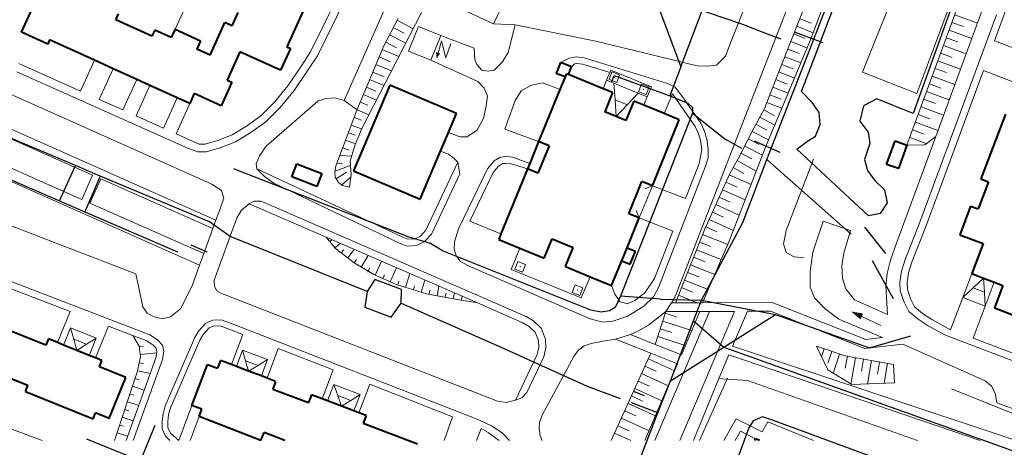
# Model space of a CAD drawing. Extents: x 13 to 4138, y -4831 to -1000.
# Tile 34 of 203: x 1390 to 1631, y -4002 to -3897. Entities that reach past the tile are written whole.
import ezdxf

# ---------------------------------------------------------------- set-up
doc = ezdxf.new("R2010")
doc.units = 0
doc.header["$MEASUREMENT"] = 0
for name, color, linetype in [('11', 7, 'CONTINUOUS'), ('16', 7, 'CONTINUOUS'), ('24', 7, 'CONTINUOUS'), ('37', 7, 'CONTINUOUS'), ('40', 7, 'CONTINUOUS'), ('6', 7, 'CONTINUOUS'), ('7', 7, 'CONTINUOUS'), ('ДЕТСКИЕ_ПЛОЩАДКИ', 6, 'CONTINUOUS'), ('ЛЕСТНИЦЫ', 6, 'CONTINUOUS'), ('ПЕШЕХОДНЫЕ_ДОРОЖКИ', 3, 'CONTINUOUS')]:
    doc.layers.add(name, color=color, linetype=linetype)

msp = doc.modelspace()

# ---------------------------------------------------------------- linework, layer by layer
at = {"layer": '11', "color": 253, "linetype": 'Continuous', "lineweight": 0}
for p, q in [((1584.41, -3953.89), (1586.96, -3946.32)), ((1586.96, -3946.32), (1593.65, -3948.56)), ((1593.65, -3948.56), (1591.95, -3954.1)), ((1583.77, -3958.58), (1584.41, -3953.89)), ((1591.95, -3954.1), (1591.53, -3957.2)), ((1583.77, -3962.42), (1583.77, -3958.58)), ((1591.53, -3957.2), (1591.63, -3960.29)), ((1591.63, -3960.29), (1592.48, -3962.85)), ((1584.83, -3965.09), (1583.77, -3962.42)), ((1592.48, -3962.85), (1594.61, -3965.51)), ((1587.38, -3967.75), (1584.83, -3965.09)), ((1594.61, -3965.51), (1602.69, -3969.14)), ((1590.79, -3970.31), (1587.38, -3967.75)), ((1601.41, -3974.79), (1590.79, -3970.31)), ((1601, -3971.86), (1596.37, -3969.64)), ((1555.17, -4000), (1561.41, -3984.77)), ((1561.41, -3984.77), (1563.39, -3984.93)), ((1563.39, -3984.93), (1568.42, -3985.31)), ((1568.42, -3985.31), (1610, -4000))]:
    msp.add_line(p, q, dxfattribs=at)
msp.add_solid([(1593.79, -3968.4), (1596.03, -3970.34), (1596.71, -3968.93)], dxfattribs=at)
at = {"layer": '16', "color": 253, "linetype": 'Continuous', "lineweight": 0}
for p, q in [((1487.92, -3898.67), (1485.47, -3904.71)), ((1493.32, -3900.86), (1487.92, -3898.67)), ((1490.88, -3906.9), (1493.32, -3900.86)), ((1493.55, -3902.18), (1492.34, -3906.29)), ((1494.57, -3906.31), (1493.55, -3902.18)), ((1495.83, -3902.8), (1494.57, -3906.31)), ((1485.47, -3904.71), (1490.88, -3906.9))]:
    msp.add_line(p, q, dxfattribs=at)
msp.add_solid([(1492.34, -3906.29), (1493.2, -3905.27), (1492.16, -3904.93)], dxfattribs=at)
at = {"layer": '24', "color": 253, "linetype": 'Continuous', "lineweight": 0}
for p, q in [((1503.05, -3841.11), (1469.7, -3916.74)), ((1483.42, -3864.44), (1463.13, -3905.81)), ((1519.62, -3869.96), (1506.24, -3897.97)), ((1551.07, -3963.92), (1584.9, -3876.63)), ((1564.38, -3902.23), (1573.44, -3879.34)), ((1596.59, -3909.81), (1605.84, -3886.66)), ((1506.24, -3897.97), (1491.32, -3891.05)), ((1618.5, -3891.78), (1609.88, -3915.04)), ((1431.67, -3891.97), (1428.29, -3899.33)), ((1467.18, -3893.24), (1461.47, -3904.87)), ((1632.18, -3893.02), (1628.82, -3902.14)), ((1629.32, -3895.75), (1610.37, -3947.22)), ((1625.84, -3894.63), (1614.47, -3925.53)), ((1509.83, -3905), (1511.52, -3898.22)), ((1511.52, -3898.22), (1531.31, -3902.23)), ((1493.32, -3900.86), (1501.52, -3903.92)), ((1501.52, -3903.92), (1501.68, -3906.69)), ((1531.31, -3902.23), (1556.08, -3908.23)), ((1563, -3905.92), (1564.38, -3902.23)), ((1637.13, -3905.28), (1628.82, -3902.14)), ((1461.47, -3904.87), (1459.24, -3908.29)), ((1463.13, -3905.81), (1460.82, -3909.35)), ((1508.44, -3907.3), (1509.83, -3905)), ((1524.79, -3906.41), (1526.49, -3906.09)), ((1526.49, -3906.09), (1528.4, -3906.31)), ((1528.4, -3906.31), (1548.59, -3912.49)), ((1560.85, -3908.08), (1563, -3905.92)), ((1390.06, -3907.67), (1405.16, -3914.43)), ((1408.56, -3906.91), (1405.16, -3914.43)), ((1459.24, -3908.29), (1455.91, -3913.13)), ((1502.44, -3912.08), (1490.88, -3906.9)), ((1501.68, -3906.69), (1502.14, -3907.92)), ((1502.14, -3907.92), (1503.37, -3909.31)), ((1506.44, -3909.31), (1508.44, -3907.3)), ((1522.67, -3907.44), (1524.79, -3906.41)), ((1525.32, -3908.53), (1526.07, -3907.79)), ((1526.07, -3907.79), (1526.55, -3907.7)), ((1526.55, -3907.7), (1528.08, -3907.87)), ((1528.08, -3907.87), (1534.69, -3909.89)), ((1556.08, -3908.23), (1558.69, -3908.39)), ((1558.69, -3908.39), (1560.85, -3908.08)), ((1389.58, -3909.7), (1431.58, -3928.49)), ((1413.13, -3908.98), (1409.73, -3916.47)), ((1460.82, -3909.35), (1457.44, -3914.27)), ((1503.37, -3909.31), (1504.91, -3909.61)), ((1504.91, -3909.61), (1506.44, -3909.31)), ((1609.88, -3915.04), (1596.59, -3909.81)), ((1626.13, -3909.44), (1611.99, -3947.87)), ((1634.38, -3912.56), (1626.13, -3909.44)), ((1418.92, -3911.61), (1415.53, -3919.07)), ((1422.16, -3913.08), (1418.79, -3920.53)), ((1455.91, -3913.13), (1452.64, -3917.15)), ((1503.98, -3913.77), (1502.44, -3912.08)), ((1513.05, -3914.38), (1515.38, -3913.1)), ((1515.38, -3913.1), (1518.14, -3912.46)), ((1518.14, -3912.46), (1520.06, -3913.1)), ((1520.06, -3913.1), (1522.48, -3914.1)), ((1548.59, -3912.49), (1550.61, -3913.45)), ((1550.61, -3913.45), (1552.31, -3915.58)), ((1386.42, -3914.48), (1437.34, -3937.26)), ((1457.44, -3914.27), (1454.05, -3918.43)), ((1504.75, -3915.62), (1503.98, -3913.77)), ((1504.44, -3918.08), (1504.75, -3915.62)), ((1511.56, -3916.72), (1513.05, -3914.38)), ((1548, -3919.96), (1550.04, -3915.11)), ((1550.04, -3915.11), (1555.6, -3923.08)), ((1552.31, -3915.58), (1556.98, -3922.28)), ((1409.73, -3916.47), (1415.53, -3919.07)), ((1428.85, -3916.11), (1425.49, -3923.53)), ((1428.58, -3924.91), (1431.9, -3917.49)), ((1452.64, -3917.15), (1449.28, -3920.51)), ((1463.24, -3916.9), (1450.64, -3927.95)), ((1465.24, -3916.28), (1463.24, -3916.9)), ((1467.39, -3916.13), (1465.24, -3916.28)), ((1469.7, -3916.74), (1467.39, -3916.13)), ((1503.83, -3921.16), (1504.44, -3918.08)), ((1509.01, -3923.75), (1511.56, -3916.72)), ((1380.1, -3920.23), (1438.32, -3946.04)), ((1418.79, -3920.53), (1425.49, -3923.53)), ((1449.28, -3920.51), (1445.77, -3923)), ((1454.05, -3918.43), (1450.52, -3921.97)), ((1379.3, -3922.24), (1408.11, -3935.01)), ((1445.77, -3923), (1442.28, -3925.19)), ((1450.52, -3921.97), (1446.82, -3924.59)), ((1502.14, -3924.08), (1503.83, -3921.16)), ((1555.6, -3923.08), (1556.35, -3924.67)), ((1556.98, -3922.28), (1557.83, -3924.09)), ((1428.58, -3924.91), (1434.24, -3927.46)), ((1442.28, -3925.19), (1438.53, -3926.63)), ((1446.82, -3924.59), (1443.13, -3926.89)), ((1495.23, -3924.62), (1497.98, -3925.62)), ((1499.68, -3925.62), (1502.14, -3924.08)), ((1517.29, -3926.82), (1509.01, -3923.75)), ((1556.35, -3924.67), (1556.91, -3926.45)), ((1557.83, -3924.09), (1558.47, -3926.11)), ((1614.47, -3925.53), (1604.92, -3951.47)), ((1435.63, -3927.46), (1434.24, -3927.46)), ((1438.53, -3926.63), (1435.63, -3927.46)), ((1443.13, -3926.89), (1439.13, -3928.43)), ((1450.64, -3927.95), (1448.95, -3930.26)), ((1497.98, -3925.62), (1499.68, -3925.62)), ((1556.91, -3926.45), (1557.19, -3928.71)), ((1558.47, -3926.11), (1558.79, -3928.67)), ((1376.89, -3928.33), (1405.45, -3940.99)), ((1433.9, -3929.36), (1431.58, -3928.49)), ((1435.9, -3929.36), (1433.9, -3929.36)), ((1439.13, -3928.43), (1435.9, -3929.36)), ((1448.95, -3930.26), (1448.18, -3932.26)), ((1495.23, -3929.91), (1493.31, -3929.12)), ((1496.61, -3930.99), (1495.23, -3929.91)), ((1557.19, -3928.71), (1556.55, -3932.2)), ((1558.79, -3928.67), (1558.79, -3930.75)), ((1375.78, -3931.15), (1434.31, -3957.1)), ((1448.18, -3932.26), (1448.33, -3933.49)), ((1489.7, -3948.53), (1497.52, -3931.85)), ((1497.52, -3931.85), (1496.61, -3930.99)), ((1498, -3934.68), (1497.52, -3931.85)), ((1504.78, -3933.46), (1506.37, -3931.54)), ((1506.19, -3934.37), (1507.47, -3932.82)), ((1506.37, -3931.54), (1507.96, -3930.59)), ((1507.47, -3932.82), (1508.49, -3932.21)), ((1507.96, -3930.59), (1509.24, -3930.48)), ((1508.49, -3932.21), (1509.26, -3932.14)), ((1509.24, -3930.48), (1510.94, -3930.59)), ((1509.26, -3932.14), (1510.58, -3932.23)), ((1510.58, -3932.23), (1514.57, -3933.48)), ((1510.94, -3930.59), (1515.1, -3932.19)), ((1546.71, -3962.34), (1558.15, -3932.82)), ((1553.23, -3940.76), (1556.55, -3932.2)), ((1558.79, -3930.75), (1558.15, -3932.82)), ((1405.45, -3940.99), (1408.11, -3935.01)), ((1448.33, -3933.49), (1450.18, -3935.34)), ((1448.33, -3933.49), (1484.02, -3950.25)), ((1491.08, -3949.46), (1498, -3934.68)), ((1497.66, -3948.16), (1504.78, -3933.46)), ((1500.41, -3946.3), (1506.19, -3934.37)), ((1407.45, -3941.88), (1410.11, -3935.9)), ((1410.11, -3935.9), (1437.58, -3948.07)), ((1437.34, -3937.26), (1439.65, -3938.8)), ((1450.18, -3935.34), (1452.47, -3936.99)), ((1452.47, -3936.99), (1483.39, -3951.76)), ((1553.23, -3940.76), (1545.13, -3937.62)), ((1439.65, -3938.8), (1440.26, -3940.65)), ((1407.45, -3941.88), (1435.34, -3954.24)), ((1440.26, -3940.65), (1439.31, -3943.29)), ((1444.56, -3943.56), (1446.47, -3942.05)), ((1446.47, -3942.05), (1447.64, -3941.43)), ((1446.47, -3942.05), (1465.3, -3950.24)), ((1447.64, -3941.43), (1449.34, -3941.43)), ((1449.34, -3941.43), (1514.2, -3969.61)), ((1439.31, -3943.29), (1438.32, -3946.04)), ((1443.39, -3945.49), (1444.56, -3943.56)), ((1382.97, -3945.45), (1418.67, -3959.18)), ((1438.32, -3946.04), (1437.58, -3948.07)), ((1443.39, -3945.49), (1438.42, -3959.2)), ((1508.06, -3949.43), (1500.41, -3946.3)), ((1550.15, -3948.7), (1541.91, -3945.51)), ((1610.37, -3947.22), (1607.08, -3955.47)), ((1437.58, -3948.07), (1435.34, -3954.24)), ((1488.4, -3949.95), (1489.7, -3948.53)), ((1489.38, -3951.3), (1491.08, -3949.46)), ((1496.71, -3951.36), (1497.66, -3948.16)), ((1545.64, -3960.36), (1550.15, -3948.7)), ((1611.99, -3947.87), (1608.73, -3956.05)), ((1465.3, -3950.24), (1502.31, -3966.32)), ((1483.39, -3951.76), (1485.08, -3952.38)), ((1484.02, -3950.25), (1485.31, -3950.72)), ((1485.31, -3950.72), (1486.97, -3950.61)), ((1486.97, -3950.61), (1488.4, -3949.95)), ((1487.38, -3952.23), (1489.38, -3951.3)), ((1496.6, -3953.17), (1496.71, -3951.36)), ((1604.92, -3951.47), (1603.43, -3955.84)), ((1369.68, -3953.99), (1422.14, -3974.15)), ((1435.34, -3954.24), (1434.31, -3957.1)), ((1485.08, -3952.38), (1487.38, -3952.23)), ((1497.13, -3954.77), (1496.6, -3953.17)), ((1369.27, -3955.57), (1402.64, -3968.4)), ((1498.19, -3956.15), (1497.13, -3954.77)), ((1500.09, -3957.25), (1498.19, -3956.15)), ((1603.43, -3955.84), (1602.58, -3959.14)), ((1607.08, -3955.47), (1606.12, -3958.56)), ((1608.73, -3956.05), (1607.83, -3958.96)), ((1418.67, -3959.18), (1420.42, -3967.27)), ((1434.31, -3957.1), (1432.49, -3962.14)), ((1437.88, -3960.77), (1438.42, -3959.2)), ((1500.09, -3957.25), (1529.92, -3970.21)), ((1602.58, -3959.14), (1602.27, -3962.24)), ((1606.12, -3958.56), (1605.7, -3961.23)), ((1607.83, -3958.96), (1607.45, -3961.32)), ((1437.98, -3962.26), (1437.88, -3960.77)), ((1545.64, -3960.36), (1543.28, -3963.87)), ((1605.7, -3961.23), (1605.8, -3963.36)), ((1607.45, -3961.32), (1607.54, -3963.03)), ((1429.65, -3967.74), (1432.49, -3962.14)), ((1438.51, -3963.33), (1437.98, -3962.26)), ((1439.68, -3963.97), (1438.51, -3963.33)), ((1440.96, -3964.5), (1439.68, -3963.97)), ((1535.95, -3964.19), (1535.16, -3962.05)), ((1543.28, -3963.87), (1540.84, -3965.68)), ((1545.41, -3964.83), (1546.71, -3962.34)), ((1551.07, -3963.92), (1550.29, -3965.55)), ((1602.27, -3962.24), (1602.69, -3969.14)), ((1605.8, -3963.36), (1606.76, -3966.14)), ((1607.54, -3963.03), (1608.37, -3965.44)), ((1507.19, -3990.37), (1440.96, -3964.5)), ((1502.31, -3966.32), (1513.42, -3971.14)), ((1537.23, -3966), (1535.95, -3964.19)), ((1538.93, -3966.53), (1537.23, -3966)), ((1540.84, -3965.68), (1538.93, -3966.53)), ((1542.96, -3967.17), (1545.41, -3964.83)), ((1549.82, -3966.28), (1548.43, -3968.44)), ((1550.29, -3965.55), (1549.82, -3966.28)), ((1549.82, -3966.28), (1550.76, -3966.28)), ((1550.76, -3966.28), (1557.39, -3966.25)), ((1557.39, -3966.25), (1574.46, -3966.18)), ((1574.46, -3966.18), (1597.4, -3975.3)), ((1606.76, -3966.14), (1607.93, -3968.38)), ((1608.37, -3965.44), (1609.32, -3967.27)), ((1618.06, -3972.91), (1621.07, -3964.98)), ((1399.56, -3976.03), (1402.64, -3968.4)), ((1420.42, -3967.27), (1421.5, -3968.81)), ((1421.5, -3968.81), (1423.19, -3969.74)), ((1427.19, -3969.74), (1429.65, -3967.74)), ((1539.03, -3969.51), (1542.96, -3967.17)), ((1548.43, -3968.44), (1544.14, -3971.73)), ((1545.72, -4000), (1559.14, -3968.4)), ((1548.43, -3968.44), (1556.72, -3968.41)), ((1551.83, -4000), (1565.26, -3968.37)), ((1552.23, -3978.99), (1556.72, -3968.41)), ((1556.72, -3968.41), (1559.14, -3968.4)), ((1559.14, -3968.4), (1565.26, -3968.37)), ((1564.74, -3976.93), (1568.38, -3968.36)), ((1568.38, -3968.36), (1574.05, -3968.34)), ((1574.05, -3968.34), (1597.1, -3977.5)), ((1607.93, -3968.38), (1610.16, -3970.3)), ((1609.32, -3967.27), (1611.22, -3968.9)), ((1611.22, -3968.9), (1613.51, -3970.4)), ((1623.61, -3974.9), (1626.59, -3967.07)), ((1423.19, -3969.74), (1425.19, -3970.2)), ((1425.19, -3970.2), (1427.19, -3969.74)), ((1435.87, -3971.27), (1434.07, -3973.19)), ((1437.57, -3970.52), (1435.87, -3971.27)), ((1439.59, -3970.42), (1437.57, -3970.52)), ((1441.88, -3971.23), (1439.59, -3970.42)), ((1502.63, -3994.96), (1441.88, -3971.23)), ((1513.42, -3971.14), (1514.96, -3972.06)), ((1514.2, -3969.61), (1516, -3970.68)), ((1516, -3970.68), (1517.91, -3972.49)), ((1529.92, -3970.21), (1532.98, -3971.01)), ((1532.98, -3971.01), (1535.42, -3970.79)), ((1535.42, -3970.79), (1539.03, -3969.51)), ((1610.16, -3970.3), (1612.61, -3971.9)), ((1613.51, -3970.4), (1618.06, -3972.91)), ((1408.86, -3979.78), (1412, -3971.99)), ((1412, -3971.99), (1417.93, -3974.27)), ((1434.07, -3973.19), (1433.11, -3974.78)), ((1436.69, -3972.43), (1435.18, -3974.03)), ((1437.9, -3971.9), (1436.69, -3972.43)), ((1439.59, -3972.01), (1437.9, -3971.9)), ((1441.87, -3972.87), (1439.59, -3972.01)), ((1444.9, -3974.07), (1441.87, -3972.87)), ((1514.96, -3972.06), (1516.46, -3973.47)), ((1516.46, -3973.47), (1517.28, -3975.52)), ((1517.91, -3972.49), (1518.98, -3975.15)), ((1541.59, -3973.22), (1539.77, -3974.05)), ((1544.14, -3971.73), (1541.59, -3973.22)), ((1612.61, -3971.9), (1616.61, -3974.11)), ((1417.93, -3974.27), (1421.39, -3975.6)), ((1421.39, -3975.6), (1422.95, -3976.64)), ((1422.14, -3974.15), (1423.98, -3975.38)), ((1423.98, -3975.38), (1425.21, -3976.61)), ((1433.11, -3974.78), (1425.89, -3991.51)), ((1434.35, -3975.42), (1427.2, -3991.97)), ((1435.18, -3974.03), (1434.35, -3975.42)), ((1442.12, -3981.42), (1444.9, -3974.07)), ((1517.28, -3975.52), (1517.36, -3977.12)), ((1518.98, -3975.15), (1519.08, -3977.28)), ((1530.12, -3976.21), (1528.43, -3976.82)), ((1533.09, -3975.67), (1530.12, -3976.21)), ((1536.07, -3975.2), (1533.09, -3975.67)), ((1539.77, -3974.05), (1536.07, -3975.2)), ((1536.07, -3975.2), (1544.75, -3978.64)), ((1539.77, -3974.05), (1545.82, -3976.45)), ((1597.4, -3975.3), (1601.41, -3974.79)), ((1616.61, -3974.11), (1661.29, -3991.08)), ((1623.61, -3974.9), (1661.87, -3989.43)), ((1422.95, -3976.64), (1423.72, -3977.41)), ((1423.87, -3978.19), (1423.63, -3979.75)), ((1423.72, -3977.41), (1423.87, -3978.19)), ((1425.21, -3976.61), (1425.52, -3978.15)), ((1425.52, -3978.15), (1425.21, -3980.15)), ((1450.84, -3984.71), (1453.57, -3977.46)), ((1466.99, -3982.7), (1453.57, -3977.46)), ((1517.36, -3977.12), (1516.92, -3978.94)), ((1519.08, -3977.28), (1518.55, -3979.52)), ((1527.05, -3977.88), (1525.99, -3979.27)), ((1528.43, -3976.82), (1527.05, -3977.88)), ((1545.82, -3976.45), (1552.23, -3978.99)), ((1564.74, -3976.93), (1634.15, -4000)), ((1597.1, -3977.5), (1606.46, -3976.44)), ((1606.46, -3976.44), (1626.6, -3985.4)), ((1423.63, -3979.75), (1416.3, -4000)), ((1425.21, -3980.15), (1418.03, -4000)), ((1516.92, -3978.94), (1511.61, -3990.12)), ((1518.55, -3979.52), (1514.41, -3988.24)), ((1525.99, -3979.27), (1518.13, -3993.76)), ((1544.75, -3978.64), (1551.28, -3981.23)), ((1561.41, -3984.77), (1563.86, -3979.01)), ((1563.86, -3979.01), (1625.35, -4000)), ((1464.32, -3989.79), (1466.99, -3982.7)), ((1543.31, -4000), (1551.28, -3981.23)), ((1626.6, -3985.4), (1628.09, -3986.68)), ((1473.3, -3993.18), (1475.94, -3986.19)), ((1496.24, -3994.22), (1475.94, -3986.19)), ((1514.41, -3988.24), (1513.14, -3989.51)), ((1628.09, -3986.68), (1629.05, -3988.39)), ((1509.32, -3990.68), (1507.19, -3990.37)), ((1511.61, -3990.12), (1509.32, -3990.68)), ((1513.14, -3989.51), (1511.61, -3990.12)), ((1629.05, -3988.39), (1629.47, -3990.73)), ((1425.89, -3991.51), (1425.36, -3993.42)), ((1427.2, -3991.97), (1426.73, -3993.69)), ((1429.21, -4000), (1432.44, -3991.43)), ((1629.47, -3990.73), (1654.09, -4000)), ((1377.89, -3993.35), (1395.75, -4000)), ((1425.36, -3993.42), (1425.15, -3995.23)), ((1425.15, -3995.23), (1425.15, -3997.15)), ((1426.73, -3993.69), (1426.54, -3995.31)), ((1426.54, -3995.31), (1426.54, -3996.84)), ((1432.01, -4000), (1434.22, -3994.14)), ((1494.18, -4000), (1496.24, -3994.22)), ((1505.72, -3996.4), (1502.63, -3994.96)), ((1518.13, -3993.76), (1517.49, -3995.57)), ((1562.58, -4000), (1565.63, -3994.68)), ((1565.63, -3994.68), (1572.01, -3997.88)), ((1572.01, -3997.88), (1573.39, -3995.43)), ((1573.39, -3995.43), (1584.59, -4000)), ((1425.15, -3997.15), (1426, -3998.96)), ((1426.54, -3996.84), (1427.15, -3998.15)), ((1502.11, -4000), (1503.19, -3997.01)), ((1504.97, -3998), (1503.19, -3997.01)), ((1508.37, -3998.1), (1505.72, -3996.4)), ((1517.49, -3995.57), (1517.38, -3997.06)), ((1517.38, -3997.06), (1517.7, -3998.87)), ((1565.38, -4000), (1566.67, -3997.72)), ((1566.67, -3997.72), (1570.34, -3999.61)), ((1426, -3998.96), (1427.03, -4000)), ((1427.15, -3998.15), (1429.21, -4000)), ((1507.66, -4000), (1504.97, -3998)), ((1510.19, -4000), (1508.37, -3998.1)), ((1517.7, -3998.87), (1518.16, -4000))]:
    msp.add_line(p, q, dxfattribs=at)
at = {"layer": '37', "color": 253, "linetype": 'Continuous', "lineweight": 0}
for p, q in [((1574.15, -3914.69), (1590.3, -3873.5)), ((1591.98, -3880.43), (1583.79, -3901.88)), ((1607.44, -3927.69), (1621.64, -3888.9)), ((1479.37, -3903.39), (1482.88, -3896.68)), ((1488.6, -3895.22), (1482.65, -3906.83)), ((1624.68, -3897.8), (1619.13, -3895.77)), ((1484.38, -3900.29), (1481.72, -3898.9)), ((1486.57, -3899.18), (1482.64, -3897.12)), ((1584.45, -3900.16), (1580.46, -3898.59)), ((1583.99, -3897.83), (1581.19, -3896.73)), ((1621.26, -3898.68), (1618.44, -3897.64)), ((1484.75, -3902.74), (1480.79, -3900.67)), ((1582.53, -3901.55), (1579.73, -3900.46)), ((1619.88, -3902.43), (1617.07, -3901.4)), ((1623.3, -3901.55), (1617.76, -3899.52)), ((1472.79, -3919.15), (1479.37, -3903.39)), ((1482.53, -3903.83), (1479.87, -3902.44)), ((1583.79, -3901.88), (1572.85, -3928.14)), ((1582.96, -3903.87), (1579, -3902.32)), ((1621.91, -3905.31), (1616.38, -3903.28)), ((1481.01, -3907.25), (1478.24, -3906.09)), ((1483.1, -3905.96), (1479.01, -3904.25)), ((1581.42, -3907.57), (1577.54, -3906.04)), ((1581.07, -3905.28), (1578.27, -3904.18)), ((1618.51, -3906.19), (1615.69, -3905.16)), ((1482.65, -3906.83), (1473.96, -3923.74)), ((1481.27, -3909.53), (1477.47, -3907.94)), ((1579.61, -3909), (1576.81, -3907.91)), ((1620.53, -3909.06), (1615, -3907.03)), ((1479.47, -3910.94), (1476.7, -3909.79)), ((1579.88, -3911.26), (1576.08, -3909.77)), ((1619.15, -3912.81), (1613.63, -3910.79)), ((1617.13, -3909.94), (1614.32, -3908.91)), ((1477.44, -3914.43), (1475.16, -3913.48)), ((1479.43, -3913.09), (1475.93, -3911.63)), ((1578.35, -3914.95), (1574.62, -3913.49)), ((1578.15, -3912.72), (1575.35, -3911.63)), ((1615.76, -3913.7), (1612.94, -3912.67)), ((1477.6, -3916.66), (1474.39, -3915.32)), ((1572.56, -3918.75), (1574.15, -3914.69)), ((1576.68, -3916.45), (1573.89, -3915.35)), ((1617.77, -3916.57), (1612.25, -3914.55)), ((1475.45, -3917.93), (1473.62, -3917.17)), ((1576.81, -3918.65), (1573.16, -3917.21)), ((1616.39, -3920.32), (1610.88, -3918.3)), ((1614.38, -3917.46), (1611.57, -3916.43)), ((1467.69, -3932.78), (1472.79, -3919.15)), ((1475.76, -3920.23), (1472.85, -3919.01)), ((1569.9, -3923.65), (1572.56, -3918.75)), ((1575.03, -3920.49), (1572.39, -3919.06)), ((1613.01, -3921.21), (1610.19, -3920.18)), ((1473.97, -3923.7), (1471.44, -3922.76)), ((1473.96, -3921.57), (1472.14, -3920.88)), ((1573.12, -3924), (1570.48, -3922.57)), ((1575.08, -3922.79), (1571.43, -3920.82)), ((1615.01, -3924.07), (1609.5, -3922.06)), ((1472.36, -3925.24), (1470.74, -3924.63)), ((1473.96, -3923.74), (1472.26, -3927.99)), ((1566.28, -3930.69), (1569.9, -3923.65)), ((1573.57, -3926.41), (1569.55, -3924.34)), ((1611.63, -3924.97), (1608.81, -3923.94)), ((1611.8, -3927.59), (1614.47, -3925.53)), ((1472.44, -3927.33), (1470.04, -3926.5)), ((1472.26, -3927.99), (1471.2, -3931.61)), ((1572.08, -3930.14), (1567.72, -3927.9)), ((1571.3, -3927.49), (1568.63, -3926.12)), ((1607.44, -3927.69), (1611.8, -3927.59)), ((1612.17, -3927.3), (1608.13, -3925.82)), ((1471.56, -3930.37), (1468.64, -3930.25)), ((1470.88, -3928.95), (1469.34, -3928.38)), ((1572.85, -3928.14), (1563.94, -3951.17)), ((1569.47, -3931.05), (1566.8, -3929.68)), ((1467.38, -3934.37), (1467.69, -3932.78)), ((1471.27, -3932.68), (1467.44, -3934.05)), ((1469.29, -3932.24), (1467.94, -3932.12)), ((1471.2, -3931.61), (1471.41, -3934.91)), ((1564.05, -3934.64), (1566.28, -3930.69)), ((1570.55, -3934.09), (1565.86, -3931.44)), ((1584.53, -3931.11), (1577.86, -3948.59)), ((1467.48, -3935.55), (1467.38, -3934.37)), ((1470.26, -3934.3), (1467.76, -3935.96)), ((1471.41, -3934.91), (1470.99, -3937.99)), ((1557.88, -3948.39), (1564.05, -3934.64)), ((1569.29, -3937.34), (1563.92, -3934.93)), ((1567.48, -3934.66), (1564.87, -3933.18)), ((1468.33, -3936.82), (1467.48, -3935.55)), ((1469.29, -3937.57), (1468.33, -3936.82)), ((1471.32, -3935.53), (1469.09, -3937.42)), ((1470.99, -3937.99), (1469.29, -3937.57)), ((1565.84, -3937.99), (1563.1, -3936.76)), ((1567.84, -3941.08), (1562.28, -3938.59)), ((1566.4, -3944.81), (1560.64, -3942.24)), ((1564.2, -3941.64), (1561.46, -3940.41)), ((1562.56, -3945.29), (1559.83, -3944.06)), ((1564.95, -3948.55), (1559.01, -3945.89)), ((1550.76, -3966.28), (1557.88, -3948.39)), ((1563.61, -3952.02), (1557.42, -3949.56)), ((1560.93, -3948.94), (1558.19, -3947.71)), ((1577.86, -3948.59), (1577.21, -3951.82)), ((1467.58, -3952.98), (1465.3, -3950.24)), ((1466.68, -3950.83), (1466.16, -3951.27)), ((1468.73, -3951.73), (1467.44, -3952.8)), ((1559.47, -3952.52), (1556.68, -3951.41)), ((1563.94, -3951.17), (1557.39, -3966.25)), ((1577.21, -3951.82), (1577.86, -3953.98)), ((1472.15, -3956.49), (1467.58, -3952.98)), ((1469.6, -3953.27), (1468.99, -3954.06)), ((1472.16, -3953.22), (1470.57, -3955.28)), ((1561.98, -3955.68), (1555.94, -3953.27)), ((1577.86, -3953.98), (1579.79, -3955.06)), ((1476.93, -3959.37), (1472.15, -3956.49)), ((1472.67, -3955.64), (1472.16, -3956.5)), ((1475.58, -3954.7), (1473.87, -3957.53)), ((1478.84, -3956.12), (1477.32, -3959.55)), ((1557.99, -3956.24), (1555.2, -3955.13)), ((1579.79, -3955.06), (1582.16, -3955.28)), ((1475.9, -3957.82), (1475.49, -3958.74)), ((1482.51, -3957.72), (1480.98, -3961.17)), ((1485.76, -3959.12), (1484.74, -3962.51)), ((1556.51, -3959.96), (1553.72, -3958.85)), ((1560.39, -3959.35), (1554.46, -3956.99)), ((1482.45, -3961.82), (1476.93, -3959.37)), ((1479.56, -3959.44), (1479.15, -3960.36)), ((1483.11, -3960.98), (1482.82, -3961.93)), ((1489.45, -3960.73), (1488.57, -3963.66)), ((1558.8, -3963.02), (1552.98, -3960.7)), ((1489.88, -3964.06), (1482.45, -3961.82)), ((1486.94, -3962.13), (1486.65, -3963.09)), ((1497.32, -3965.44), (1489.88, -3964.06)), ((1490.68, -3963.19), (1490.5, -3964.17)), ((1492.9, -3962.23), (1492.47, -3964.54)), ((1494.62, -3963.92), (1494.43, -3964.91)), ((1496.66, -3963.86), (1496.4, -3965.27)), ((1555.03, -3963.67), (1552.24, -3962.56)), ((1502.31, -3966.32), (1497.32, -3965.44)), ((1498.54, -3964.64), (1498.37, -3965.63)), ((1556.11, -3966.26), (1551.5, -3964.42)), ((1545.82, -3976.45), (1548.43, -3968.44)), ((1551.15, -3969.78), (1548.3, -3968.85)), ((1554.75, -3973.05), (1547.68, -3970.75)), ((1549.91, -3973.58), (1547.06, -3972.65)), ((1419.51, -3976.91), (1417.93, -3974.27)), ((1553.18, -3976.75), (1546.44, -3974.55)), ((1419.82, -3979.53), (1419.51, -3976.91)), ((1420.51, -3976.87), (1419.52, -3976.99)), ((1423.83, -3978.49), (1419.75, -3978.97)), ((1585.26, -3976.91), (1592.28, -3979.25)), ((1585.26, -3976.91), (1588.03, -3982.66)), ((1586.5, -3979.49), (1587.16, -3977.54)), ((1588.1, -3981.02), (1589.06, -3978.17)), ((1419.05, -3983.23), (1419.82, -3979.53)), ((1420.51, -3981.14), (1419.53, -3980.94)), ((1535.05, -4000), (1544.75, -3978.64)), ((1550.57, -3982.89), (1544.15, -3979.97)), ((1589.38, -3983.49), (1590.95, -3978.81)), ((1592.28, -3979.25), (1604.18, -3981.38)), ((1592.34, -3982.31), (1592.87, -3979.36)), ((1593.66, -3986.3), (1594.84, -3979.71)), ((1596.28, -3983.02), (1596.81, -3980.06)), ((1597.75, -3986.13), (1598.78, -3980.41)), ((1600.21, -3983.72), (1600.74, -3980.77)), ((1413.51, -4000), (1419.05, -3983.23)), ((1422.26, -3983.55), (1419.12, -3982.9)), ((1546.05, -3983.03), (1543.32, -3981.79)), ((1588.03, -3982.66), (1593.98, -3986.29)), ((1601.85, -3985.97), (1602.71, -3981.12)), ((1604.4, -3985.86), (1604.18, -3981.38)), ((1419.48, -3985.12), (1418.53, -3984.81)), ((1544.4, -3986.68), (1541.67, -3985.43)), ((1549.01, -3986.57), (1542.49, -3983.61)), ((1556.69, -4000), (1563.48, -3984.72)), ((1420.77, -3987.65), (1417.9, -3986.71)), ((1547.44, -3990.26), (1540.84, -3987.26)), ((1593.98, -3986.29), (1604.4, -3985.86)), ((1618.35, -3987.37), (1649.86, -4000)), ((1419.41, -3991.41), (1416.65, -3990.5)), ((1418.22, -3988.92), (1417.27, -3988.61)), ((1542.74, -3990.32), (1540.01, -3989.08)), ((1416.97, -3992.72), (1416.02, -3992.4)), ((1541.09, -3993.96), (1538.36, -3992.72)), ((1545.88, -3993.94), (1539.18, -3990.9)), ((1418.05, -3995.18), (1415.39, -3994.3)), ((1544.32, -3997.62), (1537.53, -3994.54)), ((1415.72, -3996.51), (1414.77, -3996.2)), ((1539.43, -3997.6), (1536.7, -3996.36)), ((1416.68, -3998.94), (1414.14, -3998.1)), ((1539.88, -4000), (1535.87, -3998.18))]:
    msp.add_line(p, q, dxfattribs=at)
at = {"layer": '40', "color": 253, "linetype": 'Continuous', "lineweight": 0}
for p, q in [((1506.24, -3897.97), (1511.52, -3898.22)), ((1469.7, -3916.74), (1472.85, -3919.01))]:
    msp.add_line(p, q, dxfattribs=at)
at = {"layer": '6', "color": 253, "linetype": 'Continuous', "lineweight": 40}
for p, q in [((1390.69, -3900.03), (1394.69, -3891.18)), ((1461.51, -3890.67), (1455.65, -3903.62)), ((1413.83, -3896.99), (1414.5, -3895.5)), ((1443.68, -3895.22), (1442.21, -3898.46)), ((1422.65, -3900.99), (1413.83, -3896.99)), ((1436.88, -3905.64), (1440.49, -3897.68)), ((1442.21, -3898.46), (1440.49, -3897.68)), ((1397.13, -3902.95), (1390.69, -3900.03)), ((1423.33, -3899.5), (1422.65, -3900.99)), ((1427.37, -3901.34), (1423.33, -3899.5)), ((1428.29, -3899.33), (1427.37, -3901.34)), ((1428.29, -3899.33), (1434.53, -3902.16)), ((1397.58, -3901.94), (1397.13, -3902.95)), ((1408.56, -3906.91), (1397.58, -3901.94)), ((1434.53, -3902.16), (1433.62, -3904.17)), ((1455.65, -3903.62), (1456.56, -3904.03)), ((1436.88, -3905.64), (1433.62, -3904.17)), ((1444.19, -3904.86), (1441.07, -3911.75)), ((1454.14, -3909.36), (1444.19, -3904.86)), ((1456.56, -3904.03), (1454.14, -3909.36)), ((1413.13, -3908.98), (1408.56, -3906.91)), ((1522.67, -3907.44), (1521.58, -3910.12)), ((1525.32, -3908.53), (1522.67, -3907.44)), ((1524.56, -3910.39), (1525.32, -3908.53)), ((1418.92, -3911.61), (1413.13, -3908.98)), ((1523.75, -3911), (1521.58, -3910.12)), ((1523.75, -3911), (1522.48, -3914.1)), ((1524.08, -3910.2), (1523.75, -3911)), ((1524.56, -3910.39), (1524.08, -3910.2)), ((1533.07, -3913.87), (1524.56, -3910.39)), ((1422.16, -3913.08), (1418.92, -3911.61)), ((1428.85, -3916.11), (1422.16, -3913.08)), ((1442.19, -3912.26), (1439.57, -3918.02)), ((1441.07, -3911.75), (1442.19, -3912.26)), ((1480.88, -3912.99), (1471.95, -3933.95)), ((1497.22, -3919.95), (1480.88, -3912.99)), ((1433, -3915.04), (1431.9, -3917.49)), ((1439.57, -3918.02), (1433, -3915.04)), ((1522.48, -3914.1), (1517.29, -3926.82)), ((1535.4, -3914.82), (1533.07, -3913.87)), ((1535.4, -3914.82), (1533.47, -3919.54)), ((1431.9, -3917.49), (1428.85, -3916.11)), ((1540.59, -3916.93), (1538.66, -3921.66)), ((1543.02, -3917.93), (1540.59, -3916.93)), ((1548, -3919.96), (1543.02, -3917.93)), ((1495.23, -3924.62), (1497.22, -3919.95)), ((1536.24, -3920.67), (1533.47, -3919.54)), ((1538.66, -3921.66), (1536.24, -3920.67)), ((1551.72, -3921.48), (1548, -3919.96)), ((1631.53, -3920.09), (1625.54, -3935.93)), ((1545.13, -3937.62), (1551.72, -3921.48)), ((1493.31, -3929.12), (1495.23, -3924.62)), ((1517.29, -3926.82), (1515.1, -3932.19)), ((1519.85, -3927.87), (1517.13, -3934.53)), ((1519.85, -3927.87), (1517.29, -3926.82)), ((1602.44, -3932.39), (1604.53, -3926.64)), ((1604.53, -3926.64), (1607.44, -3927.69)), ((1607.44, -3927.69), (1605.35, -3933.44)), ((1488.29, -3940.91), (1493.31, -3929.12)), ((1456.89, -3935.45), (1458.12, -3932.29)), ((1458.12, -3932.29), (1464.23, -3934.66)), ((1515.1, -3932.19), (1514.57, -3933.48)), ((1605.35, -3933.44), (1602.44, -3932.39)), ((1464.23, -3934.66), (1463, -3937.83)), ((1471.95, -3933.95), (1488.29, -3940.91)), ((1514.57, -3933.48), (1508.06, -3949.43)), ((1517.13, -3934.53), (1514.57, -3933.48)), ((1463, -3937.83), (1456.89, -3935.45)), ((1539.35, -3944.46), (1542.57, -3936.58)), ((1545.13, -3937.62), (1542.57, -3936.58)), ((1627.39, -3936.63), (1624.86, -3943.31)), ((1625.54, -3935.93), (1627.39, -3936.63)), ((1541.91, -3945.51), (1539.35, -3944.46)), ((1623.02, -3942.61), (1620.36, -3949.64)), ((1623.02, -3942.61), (1624.86, -3943.31)), ((1538.94, -3952.78), (1541.91, -3945.51)), ((1508.06, -3949.43), (1507.51, -3950.77)), ((1620.36, -3949.64), (1626.05, -3951.79)), ((1507.51, -3950.77), (1512.69, -3952.88)), ((1518.68, -3955.33), (1520.61, -3950.6)), ((1520.61, -3950.6), (1525.76, -3952.7)), ((1626.05, -3951.79), (1623.28, -3959.13)), ((1512.69, -3952.88), (1518.68, -3955.33)), ((1523.83, -3957.43), (1525.76, -3952.7)), ((1537.64, -3955.98), (1538.94, -3952.78)), ((1538.94, -3952.78), (1540.97, -3953.6)), ((1539.67, -3956.81), (1540.97, -3953.6)), ((1535.16, -3962.05), (1537.64, -3955.98)), ((1537.64, -3955.98), (1539.67, -3956.81)), ((1523.83, -3957.43), (1529.86, -3959.89)), ((1623.28, -3959.13), (1626.2, -3960.23)), ((1529.86, -3959.89), (1535.16, -3962.05)), ((1626.2, -3960.23), (1628.8, -3961.21)), ((1628.8, -3961.21), (1630.9, -3962.01)), ((1630.9, -3962.01), (1628.82, -3967.5)), ((1628.82, -3967.5), (1635.43, -3970)), ((1396.71, -3976.66), (1386.87, -3972.69)), ((1397.32, -3975.13), (1396.71, -3976.66)), ((1399.56, -3976.03), (1397.32, -3975.13)), ((1401.04, -3976.63), (1399.56, -3976.03)), ((1404.26, -3977.93), (1401.04, -3976.63)), ((1407.31, -3979.16), (1404.26, -3977.93)), ((1408.86, -3979.78), (1407.31, -3979.16)), ((1410.4, -3980.41), (1408.86, -3979.78)), ((1409.79, -3981.93), (1410.4, -3980.41)), ((1439.41, -3980.4), (1438.69, -3982.31)), ((1442.12, -3981.42), (1439.41, -3980.4)), ((1416.24, -3984.54), (1409.79, -3981.93)), ((1432.44, -3991.43), (1436.23, -3981.39)), ((1436.23, -3981.39), (1438.69, -3982.31)), ((1443.34, -3981.88), (1442.12, -3981.42)), ((1446.3, -3983), (1443.34, -3981.88)), ((1449.43, -3984.18), (1446.3, -3983)), ((1392.26, -3986.54), (1386.7, -3984.3)), ((1412.19, -3994.57), (1416.24, -3984.54)), ((1450.84, -3984.71), (1449.43, -3984.18)), ((1452.92, -3985.5), (1450.84, -3984.71)), ((1452.92, -3985.5), (1452.2, -3987.41)), ((1391.68, -3987.99), (1392.26, -3986.54)), ((1391.68, -3987.99), (1408.27, -3994.69)), ((1452.2, -3987.41), (1460.99, -3990.72)), ((1461.71, -3988.81), (1460.99, -3990.72)), ((1464.32, -3989.79), (1461.71, -3988.81)), ((1465.65, -3990.3), (1464.32, -3989.79)), ((1469.08, -3991.59), (1465.65, -3990.3)), ((1434.89, -3992.35), (1432.44, -3991.43)), ((1434.22, -3994.14), (1434.89, -3992.35)), ((1472.06, -3992.71), (1469.08, -3991.59)), ((1473.3, -3993.18), (1472.06, -3992.71)), ((1408.27, -3994.69), (1408.86, -3993.23)), ((1412.19, -3994.57), (1408.86, -3993.23)), ((1449.32, -4000), (1434.22, -3994.14)), ((1475.04, -3993.84), (1473.3, -3993.18)), ((1475.04, -3993.84), (1474.32, -3995.75)), ((1474.32, -3995.75), (1487.66, -4000.79)), ((1449.32, -4000), (1450.1, -3998)), ((1455.16, -4000), (1450.1, -3998)), ((1570.19, -4000), (1570.34, -3999.61)), ((1571.38, -4000), (1570.34, -3999.61))]:
    msp.add_line(p, q, dxfattribs=at)
at = {"layer": '7', "color": 253, "linetype": 'Continuous', "lineweight": 0}
for p, q in [((1533.92, -3911.78), (1534.93, -3909.31)), ((1534.54, -3911.64), (1535.24, -3909.77)), ((1534.93, -3909.31), (1544.88, -3913.37)), ((1535.24, -3909.77), (1537.12, -3910.48)), ((1536.41, -3912.35), (1537.12, -3910.48)), ((1533.07, -3913.87), (1533.92, -3911.78)), ((1533.92, -3911.78), (1535.73, -3912.52)), ((1534.54, -3911.64), (1536.41, -3912.35)), ((1535.73, -3912.52), (1541.64, -3914.94)), ((1535.73, -3912.52), (1535.98, -3916.6)), ((1541.73, -3914.6), (1542.43, -3912.73)), ((1542.43, -3912.73), (1544.3, -3913.43)), ((1543.6, -3915.3), (1544.3, -3913.43)), ((1544.88, -3913.37), (1543.87, -3915.85)), ((1538.94, -3917.8), (1541.64, -3914.94)), ((1541.64, -3914.94), (1543.87, -3915.85)), ((1541.73, -3914.6), (1543.6, -3915.3)), ((1543.02, -3917.93), (1543.87, -3915.85)), ((1535.98, -3916.6), (1538.94, -3917.8)), ((1535.98, -3916.6), (1536.24, -3920.67)), ((1536.24, -3920.67), (1538.94, -3917.8)), ((1536.24, -3920.67), (1536.24, -3920.67)), ((1541.91, -3945.51), (1545.13, -3937.62)), ((1543.29, -3938.4), (1545.13, -3937.62)), ((1541.14, -3943.66), (1541.91, -3945.51)), ((1512.69, -3952.88), (1510.57, -3958.1)), ((1511.5, -3958.03), (1512.2, -3956.16)), ((1512.2, -3956.16), (1514.08, -3956.87)), ((1513.37, -3958.74), (1514.08, -3956.87)), ((1510.57, -3958.1), (1527.73, -3965.1)), ((1511.5, -3958.03), (1513.37, -3958.74)), ((1621.07, -3964.98), (1623.28, -3959.13)), ((1527.73, -3965.1), (1529.86, -3959.89)), ((1623.63, -3962.6), (1626.2, -3960.23)), ((1626.2, -3960.23), (1626.39, -3963.65)), ((1626.2, -3960.23), (1626.2, -3960.23)), ((1628.8, -3961.21), (1626.59, -3967.07)), ((1525.51, -3963.76), (1526.21, -3961.89)), ((1525.51, -3963.76), (1527.38, -3964.47)), ((1526.21, -3961.89), (1528.08, -3962.59)), ((1527.38, -3964.47), (1528.08, -3962.59)), ((1621.07, -3964.98), (1623.63, -3962.6)), ((1623.63, -3962.6), (1626.39, -3963.65)), ((1626.39, -3963.65), (1626.59, -3967.07)), ((1626.59, -3967.07), (1621.07, -3964.98)), ((1401.04, -3976.63), (1402.73, -3972.42)), ((1402.73, -3972.42), (1409.01, -3974.95)), ((1402.73, -3972.42), (1403.49, -3975.17)), ((1403.49, -3975.17), (1406.63, -3976.44)), ((1403.49, -3975.17), (1404.26, -3977.93)), ((1406.63, -3976.44), (1409.01, -3974.95)), ((1407.31, -3979.16), (1409.01, -3974.95)), ((1404.26, -3977.93), (1406.63, -3976.44)), ((1404.26, -3977.93), (1404.26, -3977.93)), ((1443.34, -3981.88), (1444.84, -3977.89)), ((1444.84, -3977.89), (1450.94, -3980.19)), ((1444.84, -3977.89), (1445.57, -3980.45)), ((1445.57, -3980.45), (1448.62, -3981.59)), ((1445.57, -3980.45), (1446.3, -3983)), ((1448.62, -3981.59), (1450.94, -3980.19)), ((1449.43, -3984.18), (1450.94, -3980.19)), ((1446.3, -3983), (1448.62, -3981.59)), ((1446.3, -3983), (1446.3, -3983)), ((1465.65, -3990.3), (1467.16, -3986.31)), ((1467.16, -3986.31), (1473.57, -3988.72)), ((1467.16, -3986.31), (1468.12, -3988.95)), ((1468.12, -3988.95), (1471.32, -3990.16)), ((1468.12, -3988.95), (1469.08, -3991.59)), ((1469.08, -3991.59), (1471.32, -3990.16)), ((1471.32, -3990.16), (1473.57, -3988.72)), ((1472.06, -3992.71), (1473.57, -3988.72)), ((1469.08, -3991.59), (1469.08, -3991.59))]:
    msp.add_line(p, q, dxfattribs=at)
for centre in [(1535.83, -3911.06), (1543.02, -3914.02), (1512.79, -3957.45), (1526.79, -3963.18)]:
    msp.add_ellipse(centre, major_axis=(0.029, 0.029), ratio=1, start_param=5.138167, end_param=11.421352, dxfattribs=at)
at = {"layer": 'ДЕТСКИЕ_ПЛОЩАДКИ'}
msp.add_lwpolyline([(1622.89, -3881.09), (1608.92, -3919.95), (1600.03, -3916.31), (1596.79, -3918.07), (1595.93, -3921.85), (1597.98, -3924.54), (1598.37, -3927.29), (1597.02, -3931.18), (1597.8, -3933.9), (1599.48, -3936.24), (1601.97, -3938.62), (1602.59, -3941.78), (1600.85, -3944.38), (1598.01, -3944.97), (1580.45, -3928.65), (1583.07, -3926.68), (1585.06, -3925.51), (1586.21, -3922.67), (1585.91, -3919.68), (1584.25, -3917.22), (1581.61, -3914.58), (1598.02, -3871.58)], close=True, dxfattribs=at)
at = {"layer": 'ЛЕСТНИЦЫ'}
for points in [[(1579.84, -3899.94), (1586.87, -3902.53)], [(1576.37, -3929.51), (1570.16, -3926.73)], [(1597.05, -3947.8), (1602.19, -3954.2)], [(1432.13, -3952.09), (1436.05, -3953.78)], [(1543.22, -3989.06), (1540.49, -3988.02)], [(1406.63, -3999.57), (1419.85, -4004.99), (1423.44, -3996.25)]]:
    msp.add_lwpolyline(points, dxfattribs=at)
at = {"layer": 'ПЕШЕХОДНЫЕ_ДОРОЖКИ'}
for points in [[(1516.77, -3870.33), (1519.69, -3874.3), (1527.31, -3883.1), (1536.62, -3886.64), (1545.13, -3889.95), (1552.05, -3908.53), (1557.35, -3894.69), (1558.31, -3895.06), (1567.22, -3898.11), (1573.19, -3900.45), (1576.6, -3901.64)], [(1308.73, -4457.85), (1316.46, -4450.95), (1350.38, -4402.43), (1403.14, -4319.84), (1407.27, -4312.21), (1422.04, -4284.92), (1429.9, -4270.38), (1436.02, -4259.08), (1450.94, -4231.52), (1466.4, -4204.33), (1488.47, -4145.74), (1521.6, -4057.67), (1546.5, -3993.25), (1549.54, -3985.38), (1555.22, -3970.68), (1557.17, -3965.63), (1567.26, -3946.62), (1573.14, -3931.22), (1583.63, -3904.24), (1595.05, -3874.68)], [(1552.05, -3908.53), (1550.56, -3912.59)], [(1535.24, -3912.09), (1535.79, -3910.66), (1548.11, -3915.15), (1549.4, -3915.61), (1553.8, -3917.44), (1554.91, -3918.45), (1554.97, -3919.88)], [(1550.56, -3912.59), (1549.4, -3915.61)], [(1475.29, -3963.47), (1441.76, -3950.01), (1436.71, -3946.49), (1410, -3935.24), (1403.92, -3932.68), (1372.34, -3919.37)], [(1554.97, -3919.88), (1537.34, -3964.69), (1535.99, -3967.4), (1534.64, -3968.24), (1532.61, -3968.58), (1530.08, -3968.07), (1493.79, -3953.55)], [(1554.97, -3919.88), (1562.83, -3926.12), (1566.92, -3928.43)], [(1368.71, -3927.8), (1400.04, -3941.33), (1406.24, -3944.01), (1428.89, -3953.79)], [(1400.04, -3941.33), (1403.92, -3932.68)], [(1573.14, -3931.22), (1593.81, -3949.5)], [(1410, -3935.24), (1406.24, -3944.01)], [(1493.79, -3953.55), (1490.85, -3951.76), (1485.64, -3950.21), (1443.23, -3933.72), (1442.7, -3933.51)], [(1598.95, -3955.9), (1604.08, -3965.23)], [(1477.22, -3960.59), (1475.29, -3963.47), (1474.71, -3967.37), (1481.2, -3969.77), (1483.65, -3966.34), (1483.71, -3962.99), (1477.22, -3960.59)], [(1483.65, -3966.34), (1508.41, -3977.27), (1529.15, -3986.71)], [(1547.1, -3965.4), (1537.34, -3964.69)], [(1547.1, -3965.4), (1557.17, -3965.63), (1575.3, -3969.12), (1598.23, -3977.31), (1608.41, -3974.39)], [(1555.22, -3970.68), (1562.6, -3977.13)], [(1562.6, -3977.13), (1575.3, -3969.12)], [(1549.54, -3985.38), (1562.6, -3977.13)], [(1562.6, -3977.13), (1693.06, -4023.87)], [(1529.15, -3986.71), (1537.25, -3989.72)], [(1546.5, -3993.25), (1539.99, -3990.77)], [(1537.31, -4063.9), (1538.39, -4060.99), (1539.76, -4057.29), (1545.63, -4059.46), (1591.32, -4076.21), (1593.34, -4076.5), (1595.14, -4075.45), (1595.83, -4074.08), (1601.94, -4057.7), (1617.21, -4016.28), (1617.61, -4013.77), (1616.61, -4011.27), (1614.59, -4009.74), (1574.5, -3995.01), (1572.06, -3994.23), (1569.83, -3995.16), (1568.77, -3996.9), (1545.63, -4059.46)]]:
    msp.add_lwpolyline(points, dxfattribs=at)

doc.saveas('drawing.dxf')
